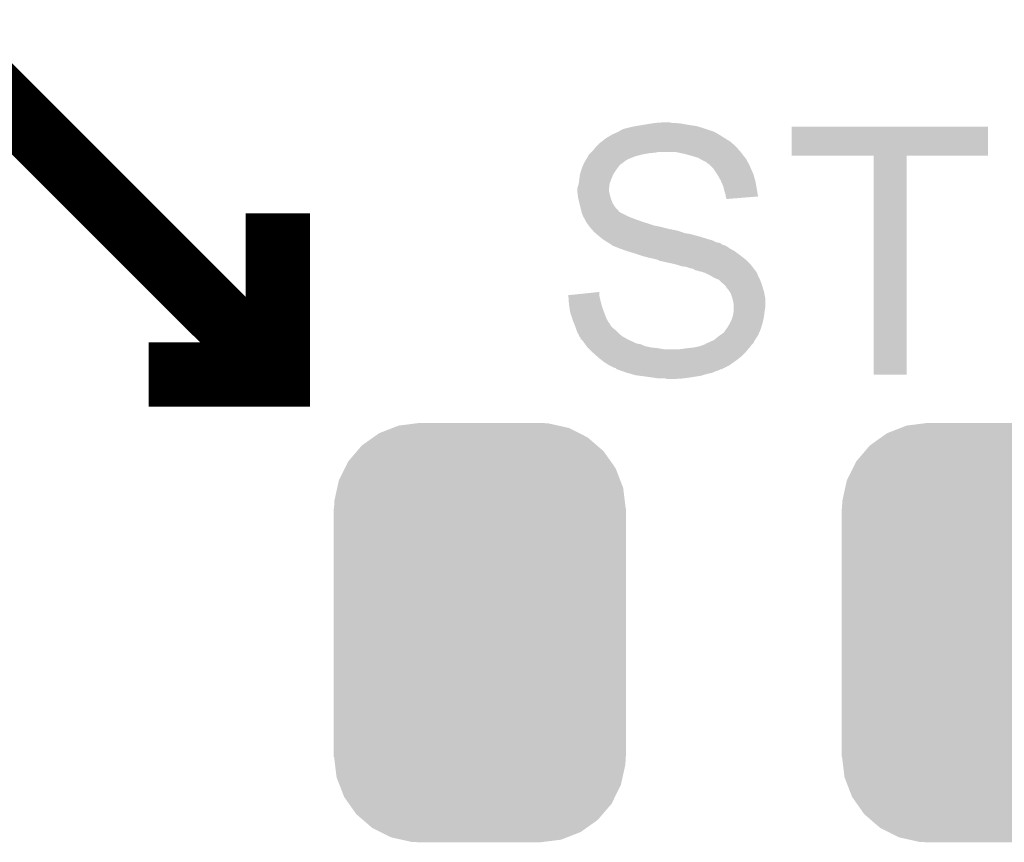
# Model space of a CAD drawing. Extents: x -4.2 to 27.1, y -3.9 to 55.1.
# Tile 8 of 37: x 3.2 to 7, y 7.9 to 11.2. Entities that reach past the tile are written whole.
import ezdxf

# ---------------------------------------------------------------- set-up
doc = ezdxf.new("R2010")
doc.units = 0
doc.layers.get('0').update_dxf_attribs({"linetype": 'CONTINUOUS'})
doc.layers.add('MCP2517FD_CLICK_GTO', color=14, linetype='CONTINUOUS')
doc.layers.add('MCP2517FD_CLICK_GTS', color=12, linetype='CONTINUOUS')

# ---------------------------------------------------------------- blocks, each defined once
blk = doc.blocks.new('CUSTOM_99')
for points in [[(-0.343448, 0.805738), (-0.319526, 0.815068), (0.350068, 0.805738), (0.308548, 0.815068)], [(-0.319526, 0.815068), (-0.250324, 0.823868), (0.308548, 0.815068), (0.269384, 0.823868)], [(-0.250324, 0.823868), (-0.23749, 0.8255), (0.269384, 0.823868), (0.23749, 0.8255)], [(-0.419776, 0.768546), (-0.39657, 0.785018), (0.42393, 0.768546), (0.391218, 0.785018)], [(-0.39657, 0.785018), (-0.343448, 0.805738), (0.391218, 0.785018), (0.350068, 0.805738)], [(-0.483376, 0.714526), (-0.464004, 0.73715), (0.486544, 0.714526), (0.460322, 0.73715)], [(-0.464004, 0.73715), (-0.419776, 0.768546), (0.460322, 0.73715), (0.42393, 0.768546)], [(-0.51779, 0.674334), (-0.483376, 0.714526), (0.514848, 0.674334), (0.486544, 0.714526)], [(-0.53147, 0.64691), (-0.51779, 0.674334), (0.534158, 0.64691), (0.514848, 0.674334)], [(-0.554702, 0.600332), (-0.53147, 0.64691), (0.552124, 0.600332), (0.534158, 0.64691)], [(-0.561454, 0.569754), (-0.554702, 0.600332), (0.563916, 0.569754), (0.552124, 0.600332)], [(-0.57253, 0.51958), (-0.561454, 0.569754), (0.570106, 0.51958), (0.563916, 0.569754)], [(-0.57404, 0.48768), (-0.57253, 0.51958), (0.57404, 0.48768), (0.570106, 0.51958)], [(-0.57531, -0.48768), (-0.57531, 0.48768), (0.57531, -0.48768), (0.57531, 0.48768)], [(-0.570104, -0.51958), (-0.57404, -0.48768), (0.57253, -0.51958), (0.57404, -0.48768)], [(-0.563916, -0.569754), (-0.570104, -0.51958), (0.561452, -0.569754), (0.57253, -0.51958)], [(-0.552122, -0.600332), (-0.563916, -0.569754), (0.554702, -0.600332), (0.561452, -0.569754)], [(-0.534158, -0.64691), (-0.552122, -0.600332), (0.531468, -0.64691), (0.554702, -0.600332)], [(-0.514846, -0.674334), (-0.534158, -0.64691), (0.51779, -0.674334), (0.531468, -0.64691)], [(-0.486544, -0.714526), (-0.514846, -0.674334), (0.483374, -0.714526), (0.51779, -0.674334)], [(-0.46032, -0.73715), (-0.486544, -0.714526), (0.464004, -0.73715), (0.483374, -0.714526)], [(-0.42393, -0.768546), (-0.46032, -0.73715), (0.419774, -0.768546), (0.464004, -0.73715)], [(-0.391216, -0.785018), (-0.42393, -0.768546), (0.39657, -0.785018), (0.419774, -0.768546)], [(-0.350068, -0.805738), (-0.391216, -0.785018), (0.343446, -0.805738), (0.39657, -0.785018)], [(-0.308546, -0.815068), (-0.350068, -0.805738), (0.319526, -0.815068), (0.343446, -0.805738)], [(-0.269384, -0.823868), (-0.308546, -0.815068), (0.250322, -0.823868), (0.319526, -0.815068)], [(-0.23749, -0.8255), (-0.269384, -0.823868), (0.23749, -0.8255), (0.250322, -0.823868)]]:
    blk.add_solid(points)

msp = doc.modelspace()

# ---------------------------------------------------------------- linework, layer by layer
at = {"layer": 'MCP2517FD_CLICK_GTO', "const_width": 0.254}
for points in [[(2.921, 11.049), (4.191, 9.779)], [(3.683, 9.779), (4.191, 9.779), (4.191, 10.414)]]:
    msp.add_lwpolyline(points, dxfattribs=at)
at = {"layer": 'MCP2517FD_CLICK_GTO'}
for points in [[(5.676898, 10.7696), (5.71243, 10.772138), (5.740404, 10.7696), (5.732782, 10.772138)], [(5.71243, 10.772138), (5.712458, 10.77214), (5.732782, 10.772138), (5.712458, 10.77214)], [(5.517894, 10.72896), (5.529064, 10.734038), (5.918198, 10.72896), (5.908044, 10.734038)], [(5.529064, 10.734038), (5.534642, 10.736574), (5.908044, 10.734038), (5.905506, 10.736574)], [(5.534642, 10.736574), (5.534654, 10.73658), (5.905506, 10.736574), (5.902964, 10.73658)], [(5.534654, 10.73658), (5.53466, 10.736582), (5.902964, 10.73658), (5.902958, 10.736582)], [(5.53466, 10.736582), (5.537204, 10.739122), (5.902958, 10.736582), (5.895338, 10.739122)], [(5.537204, 10.739122), (5.547362, 10.7442), (5.895338, 10.739122), (5.880102, 10.7442)], [(5.547362, 10.7442), (5.55498, 10.746738), (5.880102, 10.7442), (5.872488, 10.746738)], [(5.55498, 10.746738), (5.554986, 10.74674), (5.872488, 10.746738), (5.87248, 10.74674)], [(5.554986, 10.74674), (5.58546, 10.75436), (5.87248, 10.74674), (5.847718, 10.75436)], [(5.58546, 10.75436), (5.59943, 10.7569), (5.847718, 10.75436), (5.839462, 10.7569)], [(5.59943, 10.7569), (5.6134, 10.75944), (5.839462, 10.7569), (5.822952, 10.75944)], [(5.6134, 10.75944), (5.62864, 10.76198), (5.822952, 10.75944), (5.80644, 10.76198)], [(5.62864, 10.76198), (5.64388, 10.76452), (5.80644, 10.76198), (5.79247, 10.76452)], [(5.64388, 10.76452), (5.660388, 10.76706), (5.79247, 10.76452), (5.7785, 10.76706)], [(5.660388, 10.76706), (5.676898, 10.7696), (5.7785, 10.76706), (5.75056, 10.7696)], [(6.21284, 10.640082), (6.21286, 10.754338), (6.984978, 10.640082), (6.985, 10.754338)], [(6.21286, 10.754338), (6.212862, 10.75436), (6.985, 10.754338), (6.212862, 10.75436)], [(5.458462, 10.69086), (5.464992, 10.69594), (5.977348, 10.69086), (5.971542, 10.69594)], [(5.464992, 10.69594), (5.481322, 10.708642), (5.971542, 10.69594), (5.951218, 10.708642)], [(5.481322, 10.708642), (5.502488, 10.72134), (5.951218, 10.708642), (5.9309, 10.72134)], [(5.502488, 10.72134), (5.506722, 10.72388), (5.9309, 10.72134), (5.926666, 10.72388)], [(5.506722, 10.72388), (5.517894, 10.72896), (5.926666, 10.72388), (5.918198, 10.72896)], [(5.425442, 10.655302), (5.43052, 10.66038), (6.012178, 10.655302), (6.007666, 10.66038)], [(5.43052, 10.66038), (5.443218, 10.675618), (6.007666, 10.66038), (5.99412, 10.675618)], [(5.443218, 10.675618), (5.44576, 10.67816), (5.99412, 10.675618), (5.99186, 10.67816)], [(5.44576, 10.67816), (5.458462, 10.69086), (5.99186, 10.67816), (5.977348, 10.69086)], [(5.3975, 10.61466), (5.400546, 10.61974), (5.550748, 10.61466), (5.55752, 10.61974)], [(5.400546, 10.61974), (5.405118, 10.62736), (5.55752, 10.61974), (5.570218, 10.62736)], [(5.405118, 10.62736), (5.411212, 10.63752), (5.570218, 10.62736), (5.595618, 10.63752)], [(5.411212, 10.63752), (5.41274, 10.640064), (5.595618, 10.63752), (5.604946, 10.640064)], [(5.41274, 10.640064), (5.412746, 10.642606), (5.604946, 10.640064), (5.614268, 10.642606)], [(5.412746, 10.642606), (5.41528, 10.64514), (5.614268, 10.642606), (5.62356, 10.64514)], [(5.41528, 10.64514), (5.42036, 10.65022), (5.62356, 10.64514), (5.6515, 10.65022)], [(5.42036, 10.65022), (5.4229, 10.65276), (5.6515, 10.65022), (5.676902, 10.65276)], [(5.4229, 10.65276), (5.42544, 10.6553), (5.676902, 10.65276), (5.689598, 10.6553)], [(5.42544, 10.6553), (5.425442, 10.655302), (6.01218, 10.6553), (6.012178, 10.655302)], [(5.791202, 10.64768), (5.755638, 10.6553), (6.018106, 10.64768), (6.01218, 10.6553)], [(5.81914, 10.64006), (5.791202, 10.64768), (6.024032, 10.64006), (6.018106, 10.64768)], [(5.844538, 10.632442), (5.81914, 10.64006), (6.029956, 10.632442), (6.024032, 10.64006)], [(5.84455, 10.632436), (5.844538, 10.632442), (6.02996, 10.632436), (6.029956, 10.632442)], [(5.848988, 10.6299), (5.84455, 10.632436), (6.029982, 10.6299), (6.02996, 10.632436)], [(5.849012, 10.629886), (5.848988, 10.6299), (6.032506, 10.629886), (6.029982, 10.6299)], [(5.862322, 10.62228), (5.849012, 10.629886), (6.036312, 10.62228), (6.032506, 10.629886)], [(5.867398, 10.619742), (5.862322, 10.62228), (6.03758, 10.619742), (6.036312, 10.62228)], [(5.877556, 10.614662), (5.867398, 10.619742), (6.040628, 10.614662), (6.03758, 10.619742)], [(6.535398, 10.64006), (6.21284, 10.640082), (6.984978, 10.64006), (6.984978, 10.640082)], [(6.5354, 10.640038), (6.535398, 10.64006), (6.66496, 10.640038), (6.984978, 10.64006)], [(6.53542, 9.779022), (6.5354, 10.640038), (6.664938, 9.779022), (6.66496, 10.640038)], [(5.38048, 10.56894), (5.385052, 10.58418), (5.5118, 10.56894), (5.52196, 10.58418)], [(5.385052, 10.58418), (5.38734, 10.591802), (5.52196, 10.58418), (5.527676, 10.591802)], [(5.38734, 10.591802), (5.392982, 10.604498), (5.527676, 10.591802), (5.537198, 10.604498)], [(5.392982, 10.604498), (5.395242, 10.60958), (5.537198, 10.604498), (5.54482, 10.60958)], [(5.395242, 10.60958), (5.39637, 10.612118), (5.54482, 10.60958), (5.54736, 10.612118)], [(5.39637, 10.612118), (5.3975, 10.61466), (5.54736, 10.612118), (5.550748, 10.61466)], [(5.88264, 10.609582), (5.877556, 10.614662), (6.043676, 10.609582), (6.040628, 10.614662)], [(5.887716, 10.607042), (5.88264, 10.609582), (6.045198, 10.607042), (6.043676, 10.609582)], [(5.887722, 10.607038), (5.887716, 10.607042), (6.0452, 10.607038), (6.045198, 10.607042)], [(5.905498, 10.589262), (5.887722, 10.607038), (6.05282, 10.589262), (6.0452, 10.607038)], [(5.9055, 10.58926), (5.905498, 10.589262), (6.05282, 10.58926), (6.05282, 10.589262)], [(5.92074, 10.5664), (5.9055, 10.58926), (6.062982, 10.5664), (6.05282, 10.58926)], [(5.375002, 10.530838), (5.37718, 10.54608), (5.49656, 10.530838), (5.502274, 10.54608)], [(5.37718, 10.54608), (5.377814, 10.55116), (5.502274, 10.54608), (5.50418, 10.55116)], [(5.377814, 10.55116), (5.37972, 10.566402), (5.50418, 10.55116), (5.510712, 10.566402)], [(5.37972, 10.566402), (5.38048, 10.56894), (5.510712, 10.566402), (5.5118, 10.56894)], [(5.93344, 10.54354), (5.92074, 10.5664), (6.069216, 10.54354), (6.062982, 10.5664)], [(5.935698, 10.538462), (5.93344, 10.54354), (6.0706, 10.538462), (6.069216, 10.54354)], [(5.36956, 10.507978), (5.369562, 10.513062), (5.49402, 10.507978), (5.494584, 10.513062)], [(5.36956, 10.500362), (5.36956, 10.507978), (5.49402, 10.500362), (5.49402, 10.507978)], [(5.369562, 10.513062), (5.37464, 10.528302), (5.494584, 10.513062), (5.496278, 10.528302)], [(5.37464, 10.528302), (5.375002, 10.530838), (5.496278, 10.528302), (5.49656, 10.530838)], [(5.9436, 10.520682), (5.935698, 10.538462), (6.073834, 10.520682), (6.0706, 10.538462)], [(5.946142, 10.51052), (5.9436, 10.520682), (6.07568, 10.51052), (6.073834, 10.520682)], [(5.948682, 10.50036), (5.946142, 10.51052), (6.077366, 10.50036), (6.07568, 10.51052)], [(5.369562, 10.500358), (5.36956, 10.500362), (5.49402, 10.500358), (5.49402, 10.500362)], [(5.371818, 10.480042), (5.369562, 10.500358), (5.4991, 10.480042), (5.49402, 10.500358)], [(5.3721, 10.477502), (5.371818, 10.480042), (5.499948, 10.477502), (5.4991, 10.480042)], [(5.374924, 10.4648), (5.3721, 10.477502), (5.50418, 10.4648), (5.499948, 10.477502)], [(5.37718, 10.45464), (5.374924, 10.4648), (5.508246, 10.45464), (5.50418, 10.4648)], [(5.953758, 10.485122), (5.948682, 10.50036), (6.079894, 10.485122), (6.077366, 10.50036)], [(5.95376, 10.480038), (5.953758, 10.485122), (6.080736, 10.480038), (6.079894, 10.485122)], [(5.95376, 10.477506), (5.95376, 10.480038), (6.049644, 10.477506), (6.080736, 10.480038)], [(5.956294, 10.474966), (5.95376, 10.477506), (6.018456, 10.474966), (6.049644, 10.477506)], [(5.9563, 10.469904), (5.956294, 10.474966), (5.9563, 10.469904), (6.018456, 10.474966)], [(5.377816, 10.452098), (5.37718, 10.45464), (5.509262, 10.452098), (5.508246, 10.45464)], [(5.381626, 10.436858), (5.377816, 10.452098), (5.519422, 10.436858), (5.509262, 10.452098)], [(5.384802, 10.424154), (5.381626, 10.436858), (5.53212, 10.424154), (5.519422, 10.436858)], [(5.385438, 10.421616), (5.384802, 10.424154), (5.532128, 10.421616), (5.53212, 10.424154)], [(5.386706, 10.41654), (5.385438, 10.421616), (5.539742, 10.41654), (5.532128, 10.421616)], [(5.38734, 10.414002), (5.386706, 10.41654), (5.544818, 10.414002), (5.539742, 10.41654)], [(5.39242, 10.4013), (5.38734, 10.414002), (5.57022, 10.4013), (5.544818, 10.414002)], [(5.39242, 10.401298), (5.39242, 10.4013), (5.570226, 10.401298), (5.57022, 10.4013)], [(5.398516, 10.39114), (5.39242, 10.401298), (5.595618, 10.39114), (5.570226, 10.401298)], [(5.40004, 10.388598), (5.398516, 10.39114), (5.603246, 10.388598), (5.595618, 10.39114)], [(5.40131, 10.38606), (5.40004, 10.388598), (5.61086, 10.38606), (5.603246, 10.388598)], [(5.40512, 10.378442), (5.40131, 10.38606), (5.631178, 10.378442), (5.61086, 10.38606)], [(5.40875, 10.37336), (5.40512, 10.378442), (5.64896, 10.37336), (5.631178, 10.378442)], [(5.414192, 10.36574), (5.40875, 10.37336), (5.671822, 10.36574), (5.64896, 10.37336)], [(5.41782, 10.36066), (5.414192, 10.36574), (5.69722, 10.36066), (5.671822, 10.36574)], [(5.41782, 10.360658), (5.41782, 10.36066), (5.697228, 10.360658), (5.69722, 10.36066)], [(5.424486, 10.35304), (5.41782, 10.360658), (5.725162, 10.35304), (5.697228, 10.360658)], [(5.424488, 10.353038), (5.424486, 10.35304), (5.727704, 10.353038), (5.725162, 10.35304)], [(5.42671, 10.3505), (5.424488, 10.353038), (5.732784, 10.3505), (5.727704, 10.353038)], [(5.428932, 10.34796), (5.42671, 10.3505), (5.75056, 10.34796), (5.740402, 10.3505)], [(5.431156, 10.345418), (5.428932, 10.34796), (5.76326, 10.345418), (5.75056, 10.34796)], [(5.435598, 10.34034), (5.431156, 10.345418), (5.778498, 10.34034), (5.76326, 10.345418)], [(5.441526, 10.33526), (5.435598, 10.34034), (5.793742, 10.33526), (5.778498, 10.34034)], [(5.44449, 10.33272), (5.441526, 10.33526), (5.811522, 10.33272), (5.793742, 10.33526)], [(5.45338, 10.3251), (5.44449, 10.33272), (5.840096, 10.3251), (5.811522, 10.33272)], [(5.456428, 10.32256), (5.45338, 10.3251), (5.84962, 10.32256), (5.840096, 10.3251)], [(5.46862, 10.3124), (5.456428, 10.32256), (5.88264, 10.3124), (5.84962, 10.32256)], [(5.47624, 10.30732), (5.46862, 10.3124), (5.90042, 10.30732), (5.88264, 10.3124)], [(5.48386, 10.302238), (5.47624, 10.30732), (5.910586, 10.302238), (5.90042, 10.30732)], [(5.488092, 10.2997), (5.48386, 10.302238), (5.915662, 10.2997), (5.910586, 10.302238)], [(5.492332, 10.297158), (5.488092, 10.2997), (5.930904, 10.297158), (5.915662, 10.2997)], [(5.496562, 10.29462), (5.492332, 10.297158), (5.93429, 10.29462), (5.930904, 10.297158)], [(5.50418, 10.28954), (5.496562, 10.29462), (5.941064, 10.28954), (5.93429, 10.29462)], [(5.504184, 10.289538), (5.50418, 10.28954), (5.946144, 10.289538), (5.941064, 10.28954)], [(5.50672, 10.287004), (5.504184, 10.289538), (5.951212, 10.287004), (5.946144, 10.289538)], [(5.513084, 10.284458), (5.50672, 10.287004), (5.956302, 10.284458), (5.951212, 10.287004)], [(5.53212, 10.27684), (5.513084, 10.284458), (5.967732, 10.27684), (5.956302, 10.284458)], [(5.5391, 10.274302), (5.53212, 10.27684), (5.971538, 10.274302), (5.967732, 10.27684)], [(5.56006, 10.266678), (5.5391, 10.274302), (5.98488, 10.266678), (5.971538, 10.274302)], [(5.568312, 10.26414), (5.56006, 10.266678), (5.98932, 10.26414), (5.98488, 10.266678)], [(5.59308, 10.25652), (5.568312, 10.26414), (5.99948, 10.25652), (5.98932, 10.26414)], [(5.61594, 10.2489), (5.59308, 10.25652), (6.00964, 10.2489), (5.99948, 10.25652)], [(5.62356, 10.24636), (5.61594, 10.2489), (6.012906, 10.24636), (6.00964, 10.2489)], [(5.6515, 10.23874), (5.62356, 10.24636), (6.022702, 10.23874), (6.012906, 10.24636)], [(5.6642, 10.2362), (5.6515, 10.23874), (6.025968, 10.2362), (6.022702, 10.23874)], [(5.684518, 10.231122), (5.6642, 10.2362), (6.032496, 10.231122), (6.025968, 10.2362)], [(5.684526, 10.231118), (5.684518, 10.231122), (6.0325, 10.231118), (6.032496, 10.231122)], [(5.694676, 10.226042), (5.684526, 10.231118), (6.037576, 10.226042), (6.0325, 10.231118)], [(5.697218, 10.22604), (5.694676, 10.226042), (6.037578, 10.22604), (6.037576, 10.226042)], [(5.74294, 10.21588), (5.697218, 10.22604), (6.047738, 10.21588), (6.037578, 10.22604)], [(5.76326, 10.210798), (5.74294, 10.21588), (6.05282, 10.210798), (6.047738, 10.21588)], [(5.778498, 10.205722), (5.76326, 10.210798), (6.056628, 10.205722), (6.05282, 10.210798)], [(5.796278, 10.20318), (5.778498, 10.205722), (6.058536, 10.20318), (6.056628, 10.205722)], [(5.81152, 10.198102), (5.796278, 10.20318), (6.062346, 10.198102), (6.058536, 10.20318)], [(5.824218, 10.195562), (5.81152, 10.198102), (6.06425, 10.195562), (6.062346, 10.198102)], [(5.831836, 10.190482), (5.824218, 10.195562), (6.068062, 10.190482), (6.06425, 10.195562)], [(5.831844, 10.19048), (5.831836, 10.190482), (6.068062, 10.19048), (6.068062, 10.190482)], [(5.841994, 10.18794), (5.831844, 10.19048), (6.0706, 10.18794), (6.068062, 10.19048)], [(5.842, 10.187938), (5.841994, 10.18794), (6.070602, 10.187938), (6.0706, 10.18794)], [(5.84962, 10.185402), (5.842, 10.187938), (6.072292, 10.185402), (6.070602, 10.187938)], [(5.862318, 10.18286), (5.84962, 10.185402), (6.073988, 10.18286), (6.072292, 10.185402)], [(5.867396, 10.180322), (5.862318, 10.18286), (6.07568, 10.180322), (6.073988, 10.18286)], [(5.869936, 10.18032), (5.867396, 10.180322), (6.07568, 10.18032), (6.07568, 10.180322)], [(5.89026, 10.17016), (5.869936, 10.18032), (6.079744, 10.17016), (6.07568, 10.18032)], [(5.894706, 10.16762), (5.89026, 10.17016), (6.08076, 10.16762), (6.079744, 10.17016)], [(5.908038, 10.16), (5.894706, 10.16762), (6.08457, 10.16), (6.08076, 10.16762)], [(5.925816, 10.152382), (5.908038, 10.16), (6.08838, 10.152382), (6.08457, 10.16)], [(5.92582, 10.15238), (5.925816, 10.152382), (6.08838, 10.15238), (6.08838, 10.152382)], [(5.93598, 10.142222), (5.92582, 10.15238), (6.09219, 10.142222), (6.08838, 10.15238)], [(5.946138, 10.1346), (5.93598, 10.142222), (6.09505, 10.1346), (6.09219, 10.142222)], [(5.948678, 10.132062), (5.946138, 10.1346), (6.096, 10.132062), (6.09505, 10.1346)], [(5.956294, 10.124446), (5.948678, 10.132062), (6.098286, 10.124446), (6.096, 10.132062)], [(5.9563, 10.121906), (5.956294, 10.124446), (6.099048, 10.121906), (6.098286, 10.124446)], [(5.96646, 10.1092), (5.9563, 10.121906), (6.10286, 10.1092), (6.099048, 10.121906)], [(5.33402, 10.09142), (5.45592, 10.104096), (5.45592, 10.09142), (5.45592, 10.104096)], [(5.334022, 10.091418), (5.33402, 10.09142), (5.45592, 10.091418), (5.45592, 10.09142)], [(5.33492, 10.07872), (5.334022, 10.091418), (5.45846, 10.07872), (5.45592, 10.091418)], [(5.33636, 10.0584), (5.33492, 10.07872), (5.46354, 10.0584), (5.45846, 10.07872)], [(5.967984, 10.106662), (5.96646, 10.1092), (6.10362, 10.106662), (6.10286, 10.1092)], [(5.97408, 10.096502), (5.967984, 10.106662), (6.105652, 10.096502), (6.10362, 10.106662)], [(5.97916, 10.081258), (5.97408, 10.096502), (6.1087, 10.081258), (6.105652, 10.096502)], [(5.9817, 10.0711), (5.97916, 10.081258), (6.1087, 10.0711), (6.1087, 10.081258)], [(5.33654, 10.055858), (5.33636, 10.0584), (5.464268, 10.055858), (5.46354, 10.0584)], [(5.338886, 10.04062), (5.33654, 10.055858), (5.46862, 10.04062), (5.464268, 10.055858)], [(5.34162, 10.02284), (5.338886, 10.04062), (5.475288, 10.02284), (5.46862, 10.04062)], [(5.98424, 10.058402), (5.9817, 10.0711), (6.1087, 10.058402), (6.1087, 10.0711)], [(5.98424, 10.040618), (5.98424, 10.058402), (6.1087, 10.040618), (6.1087, 10.058402)], [(5.98424, 10.025382), (5.98424, 10.040618), (6.10616, 10.025382), (6.1087, 10.040618)], [(5.349242, 9.999978), (5.34162, 10.02284), (5.48386, 9.999978), (5.475288, 10.02284)], [(5.35178, 9.992358), (5.349242, 9.999978), (5.488216, 9.992358), (5.48386, 9.999978)], [(5.97662, 9.994902), (5.980006, 10.005062), (6.101362, 9.994902), (6.10362, 10.005062)], [(5.980006, 10.005062), (5.9817, 10.01014), (6.10362, 10.005062), (6.104254, 10.01014)], [(5.9817, 10.01014), (5.984238, 10.02538), (6.104254, 10.01014), (6.10616, 10.02538)], [(5.984238, 10.02538), (5.98424, 10.025382), (6.10616, 10.02538), (6.10616, 10.025382)], [(5.355844, 9.9822), (5.35178, 9.992358), (5.494022, 9.9822), (5.488216, 9.992358)], [(5.356862, 9.979656), (5.355844, 9.9822), (5.496562, 9.979656), (5.494022, 9.9822)], [(5.358892, 9.97458), (5.356862, 9.979656), (5.499102, 9.97458), (5.496562, 9.979656)], [(5.36194, 9.96696), (5.358892, 9.97458), (5.504816, 9.96696), (5.499102, 9.97458)], [(5.362788, 9.964418), (5.36194, 9.96696), (5.506722, 9.964418), (5.504816, 9.96696)], [(5.366174, 9.95426), (5.362788, 9.964418), (5.51942, 9.95426), (5.506722, 9.964418)], [(5.954606, 9.956798), (5.956302, 9.959342), (6.09092, 9.956798), (6.091682, 9.959342)], [(5.956302, 9.959342), (5.958842, 9.961884), (6.091682, 9.959342), (6.092444, 9.961884)], [(5.958842, 9.961884), (5.961382, 9.966962), (6.092444, 9.961884), (6.093968, 9.966962)], [(5.961382, 9.966962), (5.96646, 9.974582), (6.093968, 9.966962), (6.096254, 9.974582)], [(5.96646, 9.974582), (5.97027, 9.982202), (6.096254, 9.974582), (6.09854, 9.982202)], [(5.97027, 9.982202), (5.97662, 9.994902), (6.09854, 9.982202), (6.101362, 9.994902)], [(5.36956, 9.9441), (5.366174, 9.95426), (5.52958, 9.9441), (5.51942, 9.95426)], [(5.371254, 9.94156), (5.36956, 9.9441), (5.53212, 9.94156), (5.52958, 9.9441)], [(5.374638, 9.936484), (5.371254, 9.94156), (5.538212, 9.936484), (5.53212, 9.94156)], [(5.37718, 9.928864), (5.374638, 9.936484), (5.547356, 9.928864), (5.538212, 9.936484)], [(5.377186, 9.928858), (5.37718, 9.928864), (5.547362, 9.928858), (5.547356, 9.928864)], [(5.382254, 9.923786), (5.377186, 9.928858), (5.556492, 9.923786), (5.547362, 9.928858)], [(5.38226, 9.918714), (5.382254, 9.923786), (5.565622, 9.918714), (5.556492, 9.923786)], [(5.9055, 9.913622), (5.9309, 9.93394), (6.06783, 9.913622), (6.080758, 9.93394)], [(5.9309, 9.93394), (5.946142, 9.944102), (6.080758, 9.93394), (6.085274, 9.944102)], [(5.946142, 9.944102), (5.954606, 9.956798), (6.085274, 9.944102), (6.09092, 9.956798)], [(5.387334, 9.916162), (5.38226, 9.918714), (5.570216, 9.916162), (5.565622, 9.918714)], [(5.387336, 9.91616), (5.387334, 9.916162), (5.570218, 9.91616), (5.570216, 9.916162)], [(5.39473, 9.905998), (5.387336, 9.91616), (5.59308, 9.905998), (5.570218, 9.91616)], [(5.396576, 9.90346), (5.39473, 9.905998), (5.595626, 9.90346), (5.59308, 9.905998)], [(5.396578, 9.903458), (5.396576, 9.90346), (5.598164, 9.903458), (5.595626, 9.90346)], [(5.398424, 9.90092), (5.396578, 9.903458), (5.603242, 9.90092), (5.598164, 9.903458)], [(5.400272, 9.898378), (5.398424, 9.90092), (5.618482, 9.898378), (5.603242, 9.90092)], [(5.405814, 9.89076), (5.400272, 9.898378), (5.636262, 9.89076), (5.618482, 9.898378)], [(5.40766, 9.888222), (5.405814, 9.89076), (5.647684, 9.888222), (5.636262, 9.89076)], [(5.410202, 9.88568), (5.40766, 9.888222), (5.659122, 9.88568), (5.647684, 9.888222)], [(5.412742, 9.88314), (5.410202, 9.88568), (5.68452, 9.88314), (5.659122, 9.88568)], [(5.417822, 9.87806), (5.412742, 9.88314), (5.712462, 9.87806), (5.68452, 9.88314)], [(5.78612, 9.8806), (5.80644, 9.88314), (6.043082, 9.8806), (6.0452, 9.88314)], [(5.80644, 9.88314), (5.8293, 9.88568), (6.0452, 9.88314), (6.04723, 9.88568)], [(5.8293, 9.88568), (5.852162, 9.890762), (6.04723, 9.88568), (6.051296, 9.890762)], [(5.852162, 9.890762), (5.865692, 9.895838), (6.051296, 9.890762), (6.055358, 9.895838)], [(5.865692, 9.895838), (5.87248, 9.898384), (6.055358, 9.895838), (6.057904, 9.898384)], [(5.87248, 9.898384), (5.875024, 9.90092), (6.057904, 9.898384), (6.06044, 9.90092)], [(5.875024, 9.90092), (5.882622, 9.903454), (6.06044, 9.90092), (6.062974, 9.903454)], [(5.882622, 9.903454), (5.88264, 9.90346), (6.062974, 9.903454), (6.062974, 9.90346)], [(5.88264, 9.90346), (5.887712, 9.905996), (6.062974, 9.90346), (6.06298, 9.905996)], [(5.887712, 9.905996), (5.8928, 9.90854), (6.06298, 9.905996), (6.064598, 9.90854)], [(5.8928, 9.90854), (5.9055, 9.913622), (6.064598, 9.90854), (6.06783, 9.913622)], [(5.42798, 9.867902), (5.417822, 9.87806), (6.032502, 9.867902), (6.040966, 9.87806)], [(5.43052, 9.86536), (5.42798, 9.867902), (6.029958, 9.86536), (6.032502, 9.867902)], [(5.447666, 9.85012), (5.43052, 9.86536), (6.014718, 9.85012), (6.029958, 9.86536)], [(5.45338, 9.84504), (5.447666, 9.85012), (6.008186, 9.84504), (6.014718, 9.85012)], [(5.46971, 9.83234), (5.45338, 9.84504), (5.99186, 9.83234), (6.008186, 9.84504)], [(5.76834, 9.87806), (5.78612, 9.8806), (6.040966, 9.87806), (6.043082, 9.8806)], [(5.47624, 9.82726), (5.46971, 9.83234), (5.984602, 9.82726), (5.99186, 9.83234)], [(5.496562, 9.81456), (5.47624, 9.82726), (5.966458, 9.81456), (5.984602, 9.82726)], [(5.5118, 9.80694), (5.496562, 9.81456), (5.951216, 9.80694), (5.966458, 9.81456)], [(5.519416, 9.8044), (5.5118, 9.80694), (5.946136, 9.8044), (5.951216, 9.80694)], [(5.524494, 9.799326), (5.519416, 9.8044), (5.935988, 9.799326), (5.946136, 9.8044)], [(5.527036, 9.79932), (5.524494, 9.799326), (5.935976, 9.79932), (5.935988, 9.799326)], [(5.527054, 9.799314), (5.527036, 9.79932), (5.930894, 9.799314), (5.935976, 9.79932)], [(5.53415, 9.79678), (5.527054, 9.799314), (5.928356, 9.79678), (5.930894, 9.799314)], [(5.548376, 9.7917), (5.53415, 9.79678), (5.91312, 9.7917), (5.928356, 9.79678)], [(5.5626, 9.78662), (5.548376, 9.7917), (5.90296, 9.78662), (5.91312, 9.7917)], [(5.562608, 9.786618), (5.5626, 9.78662), (5.902958, 9.786618), (5.90296, 9.78662)], [(5.58038, 9.78154), (5.562608, 9.786618), (5.880102, 9.78154), (5.902958, 9.786618)], [(5.598158, 9.77646), (5.58038, 9.78154), (5.863166, 9.77646), (5.880102, 9.78154)], [(5.61721, 9.77392), (5.598158, 9.77646), (5.8547, 9.77392), (5.863166, 9.77646)], [(5.63626, 9.77138), (5.61721, 9.77392), (5.83819, 9.77138), (5.8547, 9.77392)], [(5.65404, 9.76884), (5.63626, 9.77138), (5.82168, 9.76884), (5.83819, 9.77138)], [(5.67182, 9.7663), (5.65404, 9.76884), (5.8039, 9.7663), (5.82168, 9.76884)], [(5.687058, 9.76376), (5.67182, 9.7663), (5.78612, 9.76376), (5.8039, 9.7663)], [(6.664938, 9.779), (6.53542, 9.779022), (6.664938, 9.779), (6.664938, 9.779022)], [(5.725158, 9.76122), (5.714998, 9.76376), (5.748022, 9.76122), (5.78612, 9.76376)]]:
    msp.add_solid(points, dxfattribs=at)

# ---------------------------------------------------------------- block references
at = {"layer": 'MCP2517FD_CLICK_GTS'}
for p in [(4.98602, 8.763), (6.985, 8.763)]:
    msp.add_blockref('CUSTOM_99', p, dxfattribs=at)

doc.saveas('drawing.dxf')
